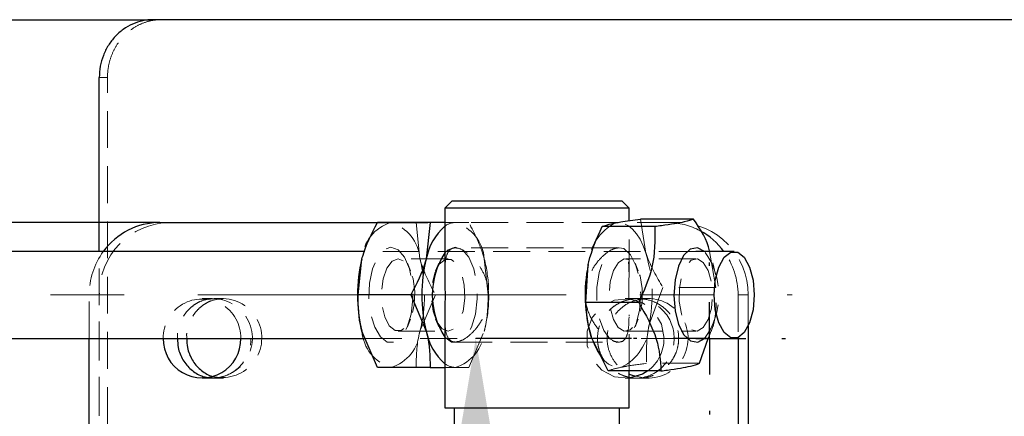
# Model space of a CAD drawing. Header units: millimetres. Extents: x 33 to 403, y 30 to 288.
# Tile 4 of 18: x 102 to 136, y 51 to 65. Entities that reach past the tile are written whole.
import ezdxf

# ---------------------------------------------------------------- set-up
doc = ezdxf.new("R2010")
doc.units = ezdxf.units.MM
doc.header["$PDSIZE"] = -1
doc.linetypes.add('CENTERX2', pattern=[20.32, 12.7, -2.54, 2.54, -2.54])
doc.linetypes.add('HIDDEN', pattern=[1.905, 1.27, -0.635])
doc.layers.add('FORMATO', color=179, linetype='Continuous')
doc.styles.add('SLDTEXTSTYLE0', font='TXT', dxfattribs={"width": 0.75})
doc.dimstyles.new('SLDDIMSTYLE1', dxfattribs={"dimtxt": 3.5, "dimasz": 3.302, "dimexe": 0, "dimexo": 0.0625, "dimgap": 0.875, "dimtad": 1, "dimdec": 3, "dimlfac": 2, "dimrnd": 1e-09, "dimzin": 12, "dimdsep": 46, "dimtxsty": 'SLDTEXTSTYLE0', "dimsah": 1, "dimcen": 0.09, "dimadec": 0, "dimazin": 3, "dimtfac": 1, "dimtdec": 3, "dimtmove": 0, "dimatfit": 0, "dimfxl": 0, "dimfrac": 2, "dimtolj": 1, "dimtzin": 12, "dimarcsym": 0})
doc.dimstyles.new('SLDDIMSTYLE2', dxfattribs={"dimtxt": 3.5, "dimasz": 3.302, "dimexe": 0, "dimexo": 0.0625, "dimgap": 0.875, "dimtad": 1, "dimdec": 3, "dimlfac": 2, "dimrnd": 1e-09, "dimzin": 12, "dimdsep": 46, "dimtxsty": 'SLDTEXTSTYLE0', "dimsah": 1, "dimcen": 0.09, "dimadec": 0, "dimazin": 3, "dimtfac": 1, "dimtdec": 3, "dimtofl": 0, "dimtmove": 0, "dimatfit": 3, "dimfxl": 0, "dimfrac": 2, "dimtolj": 1, "dimtzin": 12, "dimarcsym": 0})

# ---------------------------------------------------------------- blocks, each defined once
blk = doc.blocks.new('_D_8')
at = {"layer": 'Defpoints', "color": 0}
for p in [(117.466, 53.765), (122.9, 53.765), (122.9, 40.764)]:
    blk.add_point(p, dxfattribs=at)
at = {"layer": 'FORMATO', "color": 0, "lineweight": -2}
for p, q in [((122.838, 53.765), (117.466, 53.765)), ((117.466, 44.066), (117.466, 50.463)), ((122.838, 40.764), (117.466, 40.764))]:
    blk.add_line(p, q, dxfattribs=at)
at = {"layer": 'FORMATO', "color": 0}
for points in [[(116.915, 50.463), (118.016, 50.463), (117.466, 53.765)], [(116.915, 44.066), (118.016, 44.066), (117.466, 40.764)]]:
    blk.add_solid(points, dxfattribs=at)
at = {"layer": 'FORMATO', "color": 0, "insert": (113.091, 46.995), "char_height": 3.5, "attachment_point": 2, "rotation": 90, "style": 'SLDTEXTSTYLE0'}
blk.add_mtext('\\A1;26', dxfattribs=at)
blk = doc.blocks.new('_D_9')
at = {"layer": 'Defpoints', "color": 0}
for p in [(106.569, 57.765), (95.681, 36.764), (106.569, 36.764)]:
    blk.add_point(p, dxfattribs=at)
at = {"layer": 'FORMATO', "color": 0, "lineweight": -2}
for p, q in [((106.506, 57.765), (95.681, 57.765)), ((95.681, 54.463), (95.681, 40.066)), ((106.506, 36.764), (95.681, 36.764))]:
    blk.add_line(p, q, dxfattribs=at)
at = {"layer": 'FORMATO', "color": 0}
for points in [[(95.131, 54.463), (96.231, 54.463), (95.681, 57.765)], [(95.131, 40.066), (96.231, 40.066), (95.681, 36.764)]]:
    blk.add_solid(points, dxfattribs=at)
at = {"layer": 'FORMATO', "color": 0, "insert": (91.306, 46.995), "char_height": 3.5, "attachment_point": 2, "rotation": 90, "style": 'SLDTEXTSTYLE0'}
blk.add_mtext('\\A1;42', dxfattribs=at)
blk = doc.blocks.new('SW_CENTERMARKSYMBOL_6')
at = {"layer": 'FORMATO', "color": 0}
for p, q in [((0, 2.5), (0, 2.625)), ((0, 0), (0, 1.25)), ((-2.5, 0), (-2.625, 0)), ((0, 0), (-1.25, 0)), ((0, 0), (0, -1.25)), ((0, 0), (1.25, 0)), ((2.5, 0), (2.625, 0)), ((0, -2.5), (0, -2.625))]:
    blk.add_line(p, q, dxfattribs=at)

msp = doc.modelspace()

# ---------------------------------------------------------------- linework, layer by layer
at = {"color": 7, "linetype": 'Continuous', "lineweight": 25}
for p, q in [((96.17705, 64.76448), (106.34699, 64.76448)), ((208.77508, 64.76448), (106.34699, 64.76448)), ((104.48443, 56.76448), (104.48443, 62.76448)), ((116.65055, 58.51448), (116.40055, 58.26448)), ((116.65055, 58.51448), (122.17006, 58.51448)), ((122.17006, 58.51448), (122.50055, 58.51448)), ((122.75055, 58.26448), (122.50055, 58.51448)), ((116.40055, 58.26448), (116.40055, 55.91145)), ((122.39181, 58.26448), (116.40055, 58.26448)), ((122.75055, 58.26448), (122.39181, 58.26448)), ((122.75055, 57.8278), (122.75055, 58.26448)), ((106.56868, 57.7646), (115.81084, 57.7646)), ((115.89476, 57.76448), (114.07335, 57.76448)), ((115.89476, 57.76448), (115.75958, 56.51448)), ((124.9703, 57.88509), (123.1489, 57.88509)), ((123.64284, 57.62326), (121.82144, 57.62326)), ((113.63712, 56.76448), (89.56587, 56.76448)), ((126.37682, 56.76448), (125.05285, 56.76448)), ((113.40688, 55.26448), (113.54205, 56.51448)), ((121.26242, 55.00264), (121.34387, 56.31295)), ((115.22828, 55.26448), (113.40688, 55.26448)), ((115.22828, 55.26448), (115.75958, 54.01448)), ((123.08382, 55.00264), (121.26242, 55.00264)), ((116.40055, 54.57071), (116.40055, 51.36448)), ((114.07335, 52.76448), (113.54205, 54.01448)), ((126.8581, 54.18576), (126.8581, 50.26448)), ((89.56587, 53.76448), (113.64831, 53.76448)), ((104.13676, 50.26448), (104.13676, 53.76448)), ((122.03085, 52.64387), (121.44857, 53.82326)), ((125.05285, 53.76448), (126.37682, 53.76448)), ((125.12128, 53.63724), (125.35205, 53.76448)), ((125.17971, 52.90571), (125.48344, 53.76448)), ((126.51043, 53.79265), (126.51043, 50.26448)), ((115.89476, 52.76448), (114.07335, 52.76448)), ((123.85225, 52.64387), (122.03085, 52.64387)), ((122.75055, 51.36448), (122.75055, 52.64387)), ((116.40055, 51.36448), (118.1095, 51.36448)), ((116.72555, 51.36448), (116.72555, 50.76448)), ((118.1095, 51.36448), (122.75055, 51.36448)), ((122.42555, 50.76448), (122.42555, 51.36448))]:
    msp.add_line(p, q, dxfattribs=at)
at = {"color": 7, "linetype": 'HIDDEN', "lineweight": 18}
for p, q in [((104.48443, 62.76448), (104.76701, 62.76448)), ((104.76701, 31.76448), (104.76701, 62.76448)), ((115.40631, 57.76448), (115.54148, 56.51448)), ((116.75929, 57.76448), (116.40055, 57.76448)), ((117.31163, 57.7646), (124.07851, 57.7646)), ((122.75055, 55.90705), (122.75055, 57.8278)), ((123.1489, 57.88509), (123.33505, 56.70571)), ((124.07851, 57.7646), (124.42618, 57.7646)), ((104.48443, 37.76448), (104.48443, 56.76448)), ((125.05285, 56.76448), (113.63712, 56.76448)), ((122.39181, 56.88948), (116.75929, 56.88948)), ((125.73874, 55.52632), (125.52845, 56.76448)), ((116.51219, 56.51448), (114.78887, 56.51448)), ((115.21798, 56.10047), (115.10745, 56.36656)), ((116.19361, 56.36656), (116.08308, 56.10047)), ((117.89419, 55.26448), (117.75901, 56.51448)), ((125.05285, 56.51448), (122.63892, 56.51448)), ((123.06802, 56.10047), (122.9575, 56.36656)), ((125.73313, 55.97113), (125.6445, 56.37129)), ((123.91733, 55.52632), (123.43976, 54.21601)), ((125.73874, 55.52632), (123.91733, 55.52632)), ((104.13676, 53.76448), (104.13676, 55.26461)), ((104.13676, 55.26461), (104.48443, 55.26461)), ((104.48443, 49.26448), (104.48443, 55.26461)), ((108.3755, 55.13961), (108.02783, 55.13961)), ((108.76704, 55.13961), (108.44827, 55.13961)), ((116.07278, 55.26448), (115.54148, 54.01448)), ((117.89419, 55.26448), (116.07278, 55.26448)), ((122.96702, 55.13961), (122.61935, 55.13961)), ((123.38974, 55.13961), (123.05734, 55.13961)), ((126.51043, 55.26461), (126.51043, 53.79265)), ((126.51043, 55.26461), (126.8581, 55.26461)), ((126.8581, 55.26461), (126.8581, 54.18576)), ((115.10745, 54.1624), (115.21798, 54.42849)), ((116.08308, 54.42849), (116.19361, 54.1624)), ((122.75055, 52.64387), (122.75055, 54.58306)), ((122.9575, 54.1624), (123.06802, 54.42849)), ((125.6493, 54.17933), (125.73313, 54.55784)), ((114.78887, 54.01448), (116.51219, 54.01448)), ((117.22771, 52.76448), (117.75901, 54.01448)), ((122.63892, 54.01448), (125.05285, 54.01448)), ((113.64831, 53.76448), (125.05285, 53.76448)), ((116.75929, 53.63948), (122.39181, 53.63948)), ((116.40055, 52.76448), (116.75929, 52.76448)), ((125.17971, 52.90571), (123.35831, 52.90571)), ((108.02783, 52.38961), (108.3755, 52.38961)), ((108.44828, 52.38961), (108.76705, 52.38961)), ((122.61935, 52.38961), (122.96702, 52.38961)), ((123.05734, 52.38961), (123.38973, 52.38961))]:
    msp.add_line(p, q, dxfattribs=at)
at = {"color": 7, "linetype": 'HIDDEN', "lineweight": 18, "flags": 128}
for points in [[(123.33505, 56.70571), (123.24012, 56.96001), (123.13067, 57.1853), (123.00859, 57.37773), (122.87594, 57.534), (122.73502, 57.65144), (122.58822, 57.72803), (122.43806, 57.76247), (122.28711, 57.75418)], [(114.54177, 56.91233), (114.78883, 56.82305), (115.00912, 56.56487), (115.17876, 56.16577), (115.27938, 55.66901), (115.30006, 55.1284), (115.23857, 54.60255), (115.10158, 54.14842), (114.90391, 53.81524), (114.66701, 53.6391), (114.41653, 53.6391), (114.17962, 53.81524), (113.98196, 54.14842), (113.84496, 54.60255), (113.78347, 55.1284), (113.80416, 55.66901), (113.90477, 56.16577), (114.07442, 56.56487), (114.29471, 56.82305), (114.54177, 56.91233)], [(116.75929, 56.91233), (117.00636, 56.82305), (117.22665, 56.56487), (117.39629, 56.16577), (117.49691, 55.66901), (117.51759, 55.1284), (117.4561, 54.60255), (117.3191, 54.14842), (117.12144, 53.81524), (116.88453, 53.6391), (116.63406, 53.6391), (116.40055, 53.81127)], [(116.40055, 56.71769), (116.51223, 56.82305), (116.75929, 56.91233)], [(122.3228, 56.90554), (122.57258, 56.86516), (122.80278, 56.65131), (122.98843, 56.28718), (123.10944, 55.81223), (123.15268, 55.27792), (123.11347, 54.74215), (122.99606, 54.26299), (122.81316, 53.89235), (122.58461, 53.6704), (122.33516, 53.6212), (122.09186, 53.75007), (121.88106, 54.04305), (121.7256, 54.4684), (121.64234, 54.98001), (121.6403, 55.52245), (121.7197, 56.03693), (121.87193, 56.46771), (122.08049, 56.76809), (122.3228, 56.90554)], [(114.78887, 56.51448), (114.58037, 56.43007), (114.40002, 56.18824), (114.2722, 55.82165), (114.21415, 55.37982), (114.23372, 54.9224), (114.32827, 54.51119), (114.48502, 54.20171), (114.68281, 54.03576), (114.89493, 54.03576), (115.09272, 54.20171), (115.24948, 54.51119), (115.34402, 54.9224), (115.36359, 55.37982), (115.30555, 55.82165), (115.17772, 56.18824), (114.99738, 56.43007), (114.78887, 56.51448)], [(116.51219, 54.01448), (116.30369, 54.09889), (116.12334, 54.34072), (115.99551, 54.70731), (115.93747, 55.14915), (115.95704, 55.60656), (116.05159, 56.01777), (116.20834, 56.32725), (116.40613, 56.4932), (116.61825, 56.4932), (116.81604, 56.32725), (116.97279, 56.01777), (117.06734, 55.60656), (117.08692, 55.14915), (117.02887, 54.70731), (116.90104, 54.34072), (116.72069, 54.09889), (116.51219, 54.01448)], [(122.58656, 56.50933), (122.38246, 56.38431), (122.21298, 56.10805), (122.10104, 55.71786), (122.06173, 55.26645), (122.10038, 54.81476), (122.21176, 54.42381), (122.38083, 54.1464), (122.58476, 54.02), (122.796, 54.06166), (122.98602, 54.26578), (123.12917, 54.60477), (123.20611, 55.03286), (123.20644, 55.49224), (123.13013, 55.92085), (122.98747, 56.26082), (122.79774, 56.46622), (122.58656, 56.50933)], [(125.1052, 54.01963), (125.30931, 54.14465), (125.47878, 54.42091), (125.59073, 54.8111), (125.63003, 55.26252), (125.59138, 55.7142), (125.48, 56.10515), (125.31093, 56.38256), (125.10701, 56.50897), (124.89576, 56.4673), (124.70574, 56.26319), (124.56259, 55.92419), (124.48566, 55.4961), (124.48532, 55.03673), (124.56164, 54.60811), (124.70429, 54.26814), (124.89402, 54.06274), (125.1052, 54.01963)], [(122.75055, 52.39624), (122.74277, 52.39547), (122.25331, 52.44209), (121.8133, 52.66733), (121.48214, 53.04076), (121.30457, 53.51195), (121.30457, 54.01726), (121.48214, 54.48845), (121.8133, 54.86188), (122.25331, 55.08712), (122.74277, 55.13374), (123.21555, 54.99545), (123.60782, 54.69094), (123.86659, 54.26131), (123.95691, 53.76461), (123.95691, 53.76461)], [(121.44857, 53.82326), (121.5435, 53.56895), (121.65295, 53.34366), (121.77504, 53.15123), (121.90768, 52.99496), (122.04861, 52.87753), (122.19541, 52.80093), (122.34557, 52.76649), (122.49652, 52.77479)]]:
    msp.add_lwpolyline(points, dxfattribs=at)
at = {"color": 7, "linetype": 'Continuous', "lineweight": 25, "flags": 128}
for points in [[(125.35205, 56.76448), (125.35027, 56.76613), (125.10902, 56.89392), (124.86167, 56.84513), (124.63504, 56.62506), (124.45369, 56.25754), (124.33727, 55.78241), (124.29839, 55.25116), (124.34126, 54.72135), (124.46125, 54.25039), (124.64535, 53.88933), (124.8736, 53.67729), (125.12128, 53.63724), (125.12128, 53.63724)], [(127.06945, 55.26448), (127.02768, 54.75145), (126.9074, 54.3003), (126.72313, 53.96544), (126.4971, 53.78727), (126.25655, 53.78727), (126.03051, 53.96544), (125.84624, 54.3003), (125.72597, 54.75145), (125.6842, 55.26448), (125.72597, 55.77751), (125.84624, 56.22866), (126.03051, 56.56352), (126.25655, 56.74169), (126.4971, 56.74169), (126.72313, 56.56352), (126.9074, 56.22866), (127.02768, 55.77751), (127.06945, 55.26448)], [(123.39426, 52.64387), (123.21555, 52.53376), (122.75055, 52.39624)]]:
    msp.add_lwpolyline(points, dxfattribs=at)
at = {"color": 7, "linetype": 'HIDDEN', "lineweight": 18}
for centre, radius, start, end in [((106.95086, 55.29818), 2.46666, 90.801755, 180.779954), ((114.94367, 56.41828), 1.40491, 106.622663, 176.073632), ((114.13987, 56.41828), 1.40491, 3.926213, 73.377492), ((116.77661, 57.13258), 0.63214, 91.569555, 126.504915), ((116.3574, 56.41828), 1.40491, 3.926272, 73.377433), ((123.05281, 56.22377), 1.71127, 116.579956, 177.012798), ((124.07661, 55.38374), 2.38086, 61.687556, 89.95432), ((124.39166, 55.29818), 2.46666, 359.220068, 89.198245), ((106.67965, 55.26891), 2.54289, 143.975153, 180.097095), ((118.51602, 55.25599), 5.03237, 348.073426, 16.742918), ((123.31914, 55.26448), 2.5264, 323.577839, 36.422161), ((123.96753, 55.26891), 2.5429, 359.902928, 36.024791), ((110.61568, 55.26448), 5.08193, 345.760873, 14.239127), ((113.05985, 55.30272), 4.85288, 1.69861, 14.459728), ((108.02783, 53.78779), 1.33776, 359.006874, 180.998432), ((108.39686, 53.7734), 1.36718, 260.768181, 87.844934), ((108.72455, 53.77675), 1.36352, 254.391401, 88.213996), ((112.92828, 55.2469), 4.98546, 345.687942, 0.336226), ((123.41586, 53.76821), 1.37164, 250.111953, 91.091378), ((122.94973, 53.78472), 1.355, 359.149626, 89.268665), ((114.94367, 54.11068), 1.40491, 183.926375, 253.377309), ((114.13987, 54.11068), 1.40491, 286.622536, 356.073779), ((116.3574, 54.11068), 1.40491, 286.622595, 356.073721), ((121.73082, 54.30519), 1.71127, 296.579975, 357.012848), ((108.36146, 53.74133), 1.3518, 270.595075, 0.986634), ((122.95299, 53.74133), 1.35179, 270.595002, 0.986707), ((122.57232, 53.75811), 1.3846, 306.41488, 0.268644), ((116.77661, 53.39638), 0.63214, 233.495085, 268.430445)]:
    msp.add_arc(centre, radius, start, end, dxfattribs=at)
at = {"color": 7, "linetype": 'Continuous', "lineweight": 25}
for centre, radius, start, end in [((106.57816, 55.3536), 2.41103, 90.225397, 144.184297), ((117.70754, 56.15133), 1.98152, 131.268332, 169.439691), ((124.04282, 55.32356), 2.44987, 36.026577, 61.65928), ((118.62364, 55.26448), 2.65592, 146.827662, 213.172338), ((118.46788, 55.26448), 5.08195, 165.76093, 194.23907), ((120.6854, 55.26448), 5.08195, 165.76093, 194.23907), ((126.26761, 55.27297), 5.03237, 168.073429, 196.742914), ((117.70754, 54.37764), 1.98153, 190.560325, 228.731632), ((108.02783, 53.73799), 1.33782, 178.865198, 1.140108)]:
    msp.add_arc(centre, radius, start, end, dxfattribs=at)
for points, knots in [([(106.34699, 64.76448), (106.22339, 64.76448), (106.10197, 64.75154), (105.86331, 64.70081), (105.74484, 64.66242), (105.51911, 64.56216), (105.41215, 64.5008), (105.20986, 64.35584), (105.11416, 64.27145), (104.94272, 64.0871), (104.86584, 63.98651), (104.73011, 63.7681), (104.67245, 63.65177), (104.57987, 63.4113), (104.54426, 63.28555), (104.49642, 63.02717), (104.48443, 62.89654), (104.48443, 62.76448)], [0, 0, 0, 0, 0.125, 0.125, 0.25, 0.25, 0.375, 0.375, 0.5, 0.5, 0.625, 0.625, 0.75, 0.75, 0.875, 0.875, 1, 1, 1, 1]), ([(113.54205, 56.51448), (113.55015, 56.54411), (113.6655, 56.96623), (113.87684, 57.37987), (114.07335, 57.76448)], [0, 0, 0, 0, 0.07020029, 1, 1, 1, 1]), ([(116.40055, 57.76448), (116.31264, 57.76448), (116.16453, 57.76448), (115.97271, 57.76448), (115.89476, 57.76448)], [0, 0, 0, 0, 0.59359827, 1, 1, 1, 1]), ([(121.82144, 57.62326), (121.84442, 57.63309), (121.94411, 57.67574), (122.13796, 57.72007), (122.28711, 57.75418)], [0, 0, 0, 0, 0.23053949, 1, 1, 1, 1]), ([(122.28711, 57.75418), (122.34513, 57.76513), (122.57981, 57.80944), (122.90449, 57.8526), (123.1489, 57.88509)], [0, 0, 0, 0, 0.2472341, 1, 1, 1, 1]), ([(124.9703, 57.88509), (124.88299, 57.8526), (124.6781, 57.77634), (124.13012, 57.68614), (123.71898, 57.63308), (123.64284, 57.62326)], [0, 0, 0, 0, 0.3769409, 0.884612, 1, 1, 1, 1]), ([(125.52845, 56.76448), (125.52706, 56.77284), (125.46481, 57.14761), (125.21477, 57.52051), (124.9703, 57.88509)], [0, 0, 0, 0, 0.02229157, 1, 1, 1, 1]), ([(121.34387, 56.31295), (121.35069, 56.34401), (121.4479, 56.78649), (121.64146, 57.22009), (121.82144, 57.62326)], [0, 0, 0, 0, 0.07019915, 1, 1, 1, 1]), ([(123.64284, 57.62326), (123.64635, 57.15503), (123.65292, 56.27937), (123.26453, 55.40805), (123.08382, 55.00264)], [0, 0, 0, 0, 0.53471667, 1, 1, 1, 1]), ([(115.75958, 56.51448), (115.75148, 56.48485), (115.63613, 56.06274), (115.42479, 55.64909), (115.22828, 55.26448)], [0, 0, 0, 0, 0.070200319, 1, 1, 1, 1]), ([(116.40249, 55.91145), (116.40287, 55.79827), (116.4038, 55.5269), (116.40891, 55.05548), (116.39673, 54.71082), (116.40097, 54.57714), (116.40117, 54.57071)], [0, 0, 0, 0, 0.2691886, 0.64544324, 0.98294499, 1, 1, 1, 1]), ([(113.54205, 54.01448), (113.53435, 54.04411), (113.42464, 54.46622), (113.41543, 54.87987), (113.40688, 55.26448)], [0, 0, 0, 0, 0.07020096, 1, 1, 1, 1]), ([(121.44857, 53.82326), (121.43966, 53.85121), (121.31274, 54.24948), (121.28666, 54.63976), (121.26242, 55.00264)], [0, 0, 0, 0, 0.07020031, 1, 1, 1, 1]), ([(123.08382, 55.00264), (123.32451, 54.58119), (123.77463, 53.79302), (123.82761, 53.00877), (123.85225, 52.64387)], [0, 0, 0, 0, 0.53471616, 1, 1, 1, 1]), ([(115.75958, 54.01448), (115.76728, 53.98485), (115.87699, 53.56274), (115.8862, 53.14909), (115.89476, 52.76448)], [0, 0, 0, 0, 0.07020123, 1, 1, 1, 1]), ([(107.18652, 53.76448), (107.18664, 53.65934), (107.18686, 53.47622), (107.26701, 53.22948), (107.365, 53.02404), (107.49433, 52.84074), (107.6488, 52.68352), (107.82485, 52.55773), (108.00245, 52.46789), (108.1242, 52.43732), (108.17753, 52.42393)], [0, 0, 0, 0, 0.16919561, 0.29466295, 0.4188177, 0.54203674, 0.66425971, 0.78555059, 0.90607905, 1, 1, 1, 1]), ([(107.50472, 53.76448), (107.50486, 53.65923), (107.50511, 53.47601), (107.58538, 53.2292), (107.68342, 53.02376), (107.81288, 52.84064), (107.96728, 52.6829), (108.14407, 52.55921), (108.27658, 52.48608), (108.35109, 52.46535), (108.35767, 52.46352)], [0, 0, 0, 0, 0.184511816, 0.321185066, 0.456433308, 0.590665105, 0.723817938, 0.855962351, 0.987281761, 1, 1, 1, 1]), ([(115.89476, 52.76448), (115.97271, 52.76448), (116.16453, 52.76448), (116.31264, 52.76448), (116.40055, 52.76448)], [0, 0, 0, 0, 0.40640173, 1, 1, 1, 1]), ([(123.85225, 52.64387), (123.92839, 52.65369), (124.33953, 52.70675), (124.88751, 52.79695), (125.09241, 52.87321), (125.17971, 52.90571)], [0, 0, 0, 0, 0.11538772, 0.62305758, 1, 1, 1, 1]), ([(122.75055, 52.549), (122.76259, 52.54007), (122.82001, 52.49748), (122.8922, 52.48681), (122.94925, 52.47837)], [0, 0, 0, 0, 0.20964631, 1, 1, 1, 1])]:
    msp.add_open_spline(points, degree=3, knots=knots, dxfattribs=at)
at = {"color": 7, "linetype": 'HIDDEN', "lineweight": 18}
for points, knots in [([(104.76701, 62.76448), (104.76701, 62.89654), (104.779, 63.0264), (104.82602, 63.28189), (104.86162, 63.40884), (104.95459, 63.65094), (105.01151, 63.76578), (105.14606, 63.98311), (105.22443, 64.08602), (105.39575, 64.27051), (105.48929, 64.35329), (105.69259, 64.49952), (105.80095, 64.56169), (106.02517, 64.66152), (106.14253, 64.69993), (106.38391, 64.75154), (106.50605, 64.76448), (106.62967, 64.76448)], [0, 0, 0, 0, 0.125, 0.125, 0.25, 0.25, 0.375, 0.375, 0.5, 0.5, 0.625, 0.625, 0.75, 0.75, 0.875, 0.875, 1, 1, 1, 1]), ([(117.22771, 57.76448), (117.14196, 57.76448), (117.02805, 57.76448), (116.81257, 57.76448), (116.75929, 57.76448)], [0, 0, 0, 0, 0.75276317, 1, 1, 1, 1]), ([(117.75901, 56.51448), (117.75091, 56.54411), (117.63557, 56.96621), (117.42422, 57.37987), (117.22771, 57.76448)], [0, 0, 0, 0, 0.07020239, 1, 1, 1, 1]), ([(116.75929, 53.63948), (116.84535, 53.65528), (117.01726, 53.68683), (117.3339, 53.93023), (117.64078, 54.30208), (117.87222, 54.79982), (117.93236, 55.34612), (117.82469, 55.84521), (117.60108, 56.2821), (117.28899, 56.64633), (116.95322, 56.87242), (116.68321, 56.91047), (116.51056, 56.78512), (116.42094, 56.51507), (116.39935, 56.21475), (116.40181, 55.9763), (116.40249, 55.91145)], [0, 0, 0, 0, 0.07189348, 0.14361362, 0.21985245, 0.30227726, 0.37955528, 0.44710046, 0.51628015, 0.59470947, 0.67702269, 0.75225945, 0.82137022, 0.8924313, 0.97074265, 1, 1, 1, 1]), ([(121.24466, 55.26448), (121.2603, 55.43336), (121.29153, 55.77052), (121.5159, 56.22731), (121.81978, 56.60716), (122.15834, 56.85422), (122.43974, 56.91578), (122.62383, 56.80777), (122.72344, 56.55894), (122.75536, 56.16962), (122.74717, 55.66048), (122.74383, 55.11589), (122.75224, 54.62537), (122.74878, 54.19583), (122.69481, 53.84477), (122.54454, 53.64125), (122.30081, 53.62603), (122.00928, 53.77062), (121.69753, 54.05451), (121.40961, 54.47751), (121.25964, 54.91626), (121.24797, 55.18744), (121.24466, 55.26448)], [0, 0, 0, 0, 0.0487247, 0.09727845, 0.15004966, 0.20652619, 0.25878397, 0.3063136, 0.3545104, 0.4074412, 0.46394563, 0.51584814, 0.56171649, 0.60973461, 0.66414591, 0.72019002, 0.77092102, 0.81808081, 0.86721954, 0.92146242, 0.97768596, 1, 1, 1, 1]), ([(123.33505, 56.70571), (123.34436, 56.67775), (123.47693, 56.27948), (123.70514, 55.8892), (123.91733, 55.52632)], [0, 0, 0, 0, 0.07019916, 1, 1, 1, 1]), ([(115.54148, 56.51448), (115.54958, 56.48485), (115.66493, 56.06274), (115.87627, 55.64909), (116.07278, 55.26448)], [0, 0, 0, 0, 0.07020029, 1, 1, 1, 1]), ([(125.48344, 53.76448), (125.55612, 53.94613), (125.79175, 54.53506), (125.76041, 55.12106), (125.73874, 55.52632)], [0, 0, 0, 0, 0.30844239, 1, 1, 1, 1]), ([(108.44827, 55.13961), (108.30594, 55.12537), (108.0932, 55.1041), (107.83585, 54.97808), (107.66062, 54.8554), (107.50687, 54.70308), (107.37875, 54.5266), (107.27804, 54.33044), (107.21202, 54.11993), (107.16998, 53.92875), (107.18197, 53.80964), (107.18652, 53.76448)], [0, 0, 0, 0, 0.2099346, 0.31376157, 0.41758499, 0.52140295, 0.62521492, 0.72902228, 0.83282501, 0.9366245, 1, 1, 1, 1]), ([(108.76704, 55.13961), (108.62463, 55.12537), (108.41178, 55.1041), (108.1543, 54.97806), (107.97897, 54.85535), (107.82515, 54.703), (107.69697, 54.52649), (107.59622, 54.33028), (107.5302, 54.11973), (107.48816, 53.9286), (107.50017, 53.80956), (107.50472, 53.76448)], [0, 0, 0, 0, 0.209960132, 0.313800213, 0.417635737, 0.521466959, 0.625292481, 0.729112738, 0.83292858, 0.936741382, 1, 1, 1, 1]), ([(117.75901, 54.01448), (117.76671, 54.04411), (117.87643, 54.46623), (117.88563, 54.87988), (117.89419, 55.26448)], [0, 0, 0, 0, 0.07019865, 1, 1, 1, 1]), ([(123.05734, 55.13961), (122.96612, 55.13961), (122.87637, 55.13093), (122.69974, 55.09682), (122.61201, 55.07102), (122.44385, 55.00317), (122.36401, 54.96157), (122.21276, 54.86308), (122.14076, 54.80546), (122.0113, 54.67893), (121.9532, 54.60981), (121.85054, 54.45958), (121.80634, 54.37856), (121.70057, 54.12815), (121.66339, 53.94471), (121.6637, 53.67227), (121.67307, 53.58012), (121.70973, 53.40142), (121.73675, 53.31484), (121.80806, 53.14718), (121.85259, 53.06623), (121.95513, 52.917), (122.01351, 52.84772), (122.14488, 52.72014), (122.2157, 52.66393), (122.36713, 52.56589), (122.44866, 52.52374), (122.61683, 52.45661), (122.70325, 52.43146), (122.88067, 52.39772), (122.97216, 52.3893), (123.15238, 52.38993), (123.242, 52.39871), (123.42023, 52.43355), (123.50783, 52.45958), (123.75852, 52.56075), (123.91479, 52.66171), (124.10973, 52.85016), (124.16942, 52.92025), (124.27321, 53.07025), (124.31711, 53.14948), (124.3889, 53.3164), (124.4168, 53.40495), (124.45349, 53.58306), (124.46276, 53.67337), (124.46269, 53.94816), (124.42487, 54.12969), (124.31614, 54.38171), (124.27198, 54.46096), (124.16836, 54.61025), (124.10831, 54.68064), (123.97774, 54.80643), (123.90681, 54.86262), (123.75362, 54.96153), (123.67244, 55.00339), (123.42134, 55.10413), (123.23978, 55.13961), (123.05734, 55.13961)], [0, 0, 0, 0, 0.03125, 0.03125, 0.0625, 0.0625, 0.09375, 0.09375, 0.125, 0.125, 0.15625, 0.15625, 0.1875, 0.1875, 0.25, 0.25, 0.28125, 0.28125, 0.3125, 0.3125, 0.34375, 0.34375, 0.375, 0.375, 0.40625, 0.40625, 0.4375, 0.4375, 0.46875, 0.46875, 0.5, 0.5, 0.53125, 0.53125, 0.5625, 0.5625, 0.625, 0.625, 0.65625, 0.65625, 0.6875, 0.6875, 0.71875, 0.71875, 0.75, 0.75, 0.8125, 0.8125, 0.84375, 0.84375, 0.875, 0.875, 0.90625, 0.90625, 0.9375, 0.9375, 1, 1, 1, 1]), ([(123.38974, 55.13961), (123.22937, 55.12389), (122.90854, 55.09244), (122.48383, 54.84591), (122.16773, 54.48469), (121.99594, 54.04277), (121.98088, 53.57627), (122.12046, 53.1378), (122.38155, 52.76897), (122.63116, 52.62017), (122.75055, 52.549)], [0, 0, 0, 0, 0.13109212, 0.26225654, 0.39134421, 0.51735753, 0.64101951, 0.76371232, 0.88698091, 1, 1, 1, 1]), ([(116.40117, 54.57071), (116.40238, 54.43466), (116.40502, 54.13734), (116.46989, 53.81263), (116.60384, 53.65522), (116.72396, 53.64306), (116.75929, 53.63948)], [0, 0, 0, 0, 0.2575675, 0.56289004, 0.87141306, 1, 1, 1, 1]), ([(115.54148, 54.01448), (115.53378, 53.98485), (115.42407, 53.56274), (115.41486, 53.14909), (115.40631, 52.76448)], [0, 0, 0, 0, 0.07020124, 1, 1, 1, 1]), ([(123.43976, 54.21601), (123.43333, 54.18495), (123.34177, 53.74247), (123.35034, 53.30887), (123.35831, 52.90571)], [0, 0, 0, 0, 0.07020008, 1, 1, 1, 1]), ([(116.75929, 52.76448), (116.81257, 52.76448), (117.02805, 52.76448), (117.14196, 52.76448), (117.22771, 52.76448)], [0, 0, 0, 0, 0.24723683, 1, 1, 1, 1]), ([(122.49652, 52.77479), (122.34737, 52.74068), (122.15353, 52.69635), (122.05383, 52.6537), (122.03085, 52.64387)], [0, 0, 0, 0, 0.76946051, 1, 1, 1, 1]), ([(123.35831, 52.90571), (123.1139, 52.87321), (122.78922, 52.83005), (122.55454, 52.78574), (122.49652, 52.77479)], [0, 0, 0, 0, 0.75276591, 1, 1, 1, 1])]:
    msp.add_open_spline(points, degree=3, knots=knots, dxfattribs=at)
at = {"layer": 'FORMATO', "color": 0, "linetype": 'CENTERX2', "lineweight": 18}
msp.add_line((87.56587, 55.26448), (128.37682, 55.26448), dxfattribs=at)

# ---------------------------------------------------------------- block references
at = {"layer": 'FORMATO'}
msp.add_blockref('SW_CENTERMARKSYMBOL_6', (125.52508, 53.76461), dxfattribs=at)

# ---------------------------------------------------------------- dimensions: what is measured, and where the dimension line sits
at = {"layer": 'FORMATO', "color": 0}
for base, p1, p2, dimstyle, picture, middle in [((95.680853, 36.764357), (106.568678, 57.764605), (106.568678, 36.764357), 'SLDDIMSTYLE2', '_D_9', (95.680853, 46.994632)), ((117.46577, 53.764605), (122.900078, 40.764357), (122.900078, 53.764605), 'SLDDIMSTYLE1', '_D_8', (117.46577, 46.994632))]:
    dim = msp.add_linear_dim(base=base, p1=p1, p2=p2, angle=90, dimstyle=dimstyle, dxfattribs=at)
    dim.commit()
    dim.dimension.update_dxf_attribs({"geometry": picture, "text_midpoint": middle, "dimtype": 160})

doc.saveas('drawing.dxf')
